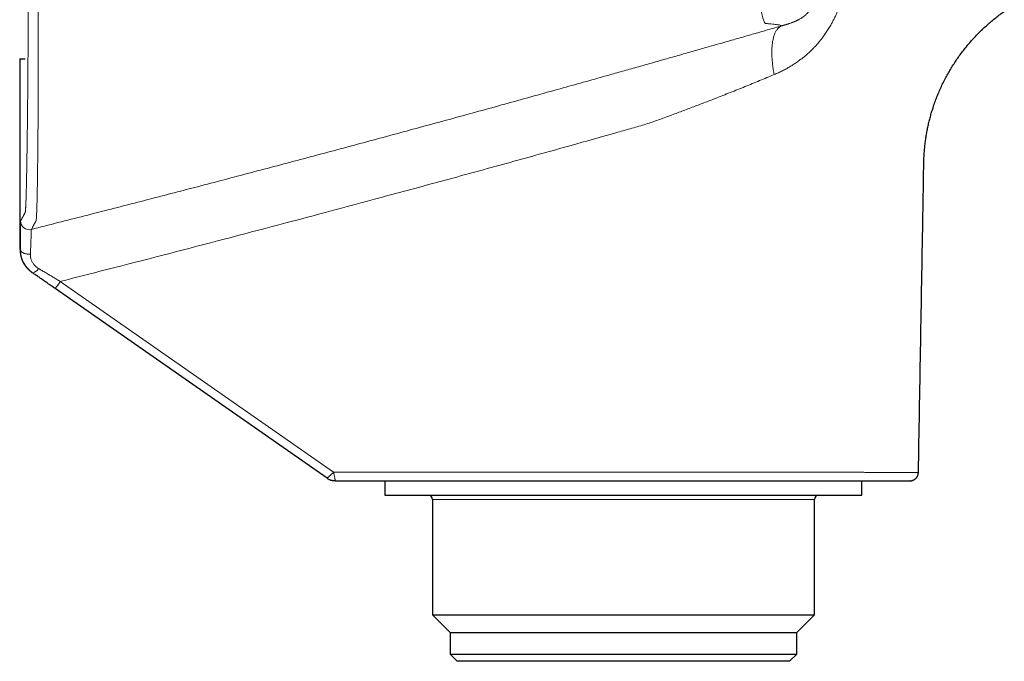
# Model space of a CAD drawing. Header units: millimetres. Extents: x 8 to 854, y 12 to 457.
# Tile 71 of 74: x 704 to 772, y 351 to 396. Entities that reach past the tile are written whole.
import ezdxf

# ---------------------------------------------------------------- set-up
doc = ezdxf.new("R2010")
doc.units = ezdxf.units.MM

msp = doc.modelspace()

# ---------------------------------------------------------------- linework, layer by layer
at = {"color": 7, "linetype": 'Continuous', "lineweight": 30}
for p, q in [((704.251, 392.925), (704.649, 392.925)), ((704.292, 392.925), (704.292, 379.783)), ((704.314, 379.753), (704.32, 379.749)), ((725.534, 363.905), (706.726, 377.027)), ((766.45, 364.315), (766.453, 364.315)), ((766.45, 364.315), (766.453, 364.315)), ((729.544, 363.725), (729.544, 362.746)), ((762.544, 362.746), (762.544, 363.725)), ((765.891, 363.727), (765.853, 363.725)), ((729.544, 362.746), (735.596, 362.746)), ((732.823, 362.446), (732.823, 354.467)), ((735.596, 362.746), (762.544, 362.746)), ((759.264, 354.467), (759.264, 362.446)), ((732.823, 354.467), (734.044, 353.246)), ((732.823, 354.467), (737.672, 354.467)), ((737.672, 354.467), (759.264, 354.467)), ((758.044, 353.246), (759.264, 354.467)), ((734.044, 353.246), (734.044, 351.746)), ((734.044, 353.246), (738.445, 353.246)), ((738.445, 353.246), (758.044, 353.246)), ((758.044, 351.746), (758.044, 353.246)), ((734.044, 351.746), (734.544, 351.246)), ((734.044, 351.746), (758.044, 351.746)), ((757.544, 351.246), (758.044, 351.746)), ((757.544, 351.246), (734.544, 351.246))]:
    msp.add_line(p, q, dxfattribs=at)
at = {"color": 252, "linetype": 'Continuous', "lineweight": 0}
msp.add_line((759.264, 362.446), (732.823, 362.446), dxfattribs=at)
at = {"color": 252, "linetype": 'Continuous', "lineweight": 0, "flags": 128}
for points in [[(705.014, 379.408), (704.969, 379.405), (704.924, 379.404), (704.879, 379.405), (704.835, 379.408), (704.79, 379.412), (704.747, 379.419), (704.704, 379.427), (704.663, 379.438), (704.623, 379.45), (704.584, 379.463), (704.548, 379.479), (704.514, 379.496), (704.482, 379.514), (704.452, 379.533), (704.425, 379.554), (704.401, 379.576), (704.38, 379.599), (704.362, 379.623), (704.347, 379.647), (704.335, 379.672), (704.326, 379.698), (704.321, 379.723), (704.32, 379.749)], [(707.08, 377.519), (716.536, 370.922), (725.991, 364.325)]]:
    msp.add_lwpolyline(points, dxfattribs=at)
at = {"color": 252, "linetype": 'Continuous', "lineweight": 0}
for centre, radius, start, end in [((704.93, 381.7), 0.6, 180.00153, 284.2067), ((705.045, 378.687), 0.591, 282.54753, 333.25906), ((698.235, 383.507), 10.682, 322.65042, 325.90085)]:
    msp.add_arc(centre, radius, start, end, dxfattribs=at)
at = {"color": 7, "linetype": 'Continuous', "lineweight": 30}
for centre, start, end in [((732.523, 362.446), 0, 90), ((759.564, 362.446), 90, 180)]:
    msp.add_arc(centre, 0.3, start, end, dxfattribs=at)
at = {"color": 252, "linetype": 'Continuous', "lineweight": 0}
for points, knots in [([(757.025, 395.209), (756.988, 395.222), (756.914, 395.249), (756.645, 395.289), (756.347, 395.328), (756.089, 395.346), (755.966, 395.371), (755.868, 395.36), (755.82, 395.395), (755.756, 395.546), (755.67, 395.824), (755.568, 396.205), (755.449, 396.693), (755.314, 397.27), (755.161, 397.943), (754.988, 398.709), (754.795, 399.566), (754.58, 400.51), (754.345, 401.527), (754.089, 402.615), (753.81, 403.772), (753.509, 404.993), (753.185, 406.266), (752.841, 407.579), (752.477, 408.928), (752.092, 410.31), (751.687, 411.717), (751.267, 413.138), (750.833, 414.56), (750.386, 415.978), (749.929, 417.391), (749.463, 418.792), (748.992, 420.172), (748.521, 421.518), (748.053, 422.823), (747.594, 424.079), (747.145, 425.283), (746.709, 426.431), (746.291, 427.519), (745.895, 428.539), (745.525, 429.485), (745.184, 430.351), (744.876, 431.138), (744.604, 431.841), (744.371, 432.454), (744.181, 432.972), (744.035, 433.395), (743.939, 433.705), (743.888, 433.917), (743.871, 434.046), (743.891, 434.099), (743.94, 434.122), (743.988, 434.145), (744.087, 434.199), (744.282, 434.307), (744.596, 434.48), (744.9, 434.658), (745.115, 434.799), (745.14, 434.839), (745.152, 434.859)], [0, 0, 0, 0, 0.079317, 0.158649, 0.237992, 0.262987, 0.28796, 0.295848, 0.304632, 0.313783, 0.322846, 0.331935, 0.340601, 0.349275, 0.357896, 0.366514, 0.37517, 0.383859, 0.392505, 0.401121, 0.409764, 0.41846, 0.427155, 0.435788, 0.44441, 0.453066, 0.461767, 0.470459, 0.479087, 0.487696, 0.496359, 0.505049, 0.513752, 0.52246, 0.531144, 0.539768, 0.548365, 0.557004, 0.565696, 0.574361, 0.582956, 0.591552, 0.600226, 0.608927, 0.617563, 0.626151, 0.634781, 0.643451, 0.650694, 0.657932, 0.664938, 0.671297, 0.677434, 0.683571, 0.712603, 0.76443, 0.842955, 0.92148, 1, 1, 1, 1]), ([(705.077, 381.118), (705.111, 381.18), (705.16, 381.269), (705.259, 381.45), (705.308, 381.54), (705.329, 381.578), (705.337, 381.593), (705.339, 381.598), (705.342, 381.602), (705.344, 381.607), (705.347, 381.611), (705.35, 381.616), (705.353, 381.623), (705.358, 381.631), (705.363, 381.642), (705.369, 381.653), (705.375, 381.665), (705.381, 381.675), (705.387, 381.685), (705.393, 381.696), (705.399, 381.705), (705.405, 381.727), (705.413, 381.767), (705.421, 381.836), (705.429, 381.944), (705.437, 382.081), (705.445, 382.236), (705.451, 382.401), (705.462, 382.692), (705.475, 383.174), (705.491, 383.929), (705.505, 384.826), (705.518, 385.863), (705.53, 387.03), (705.54, 388.317), (705.547, 389.713), (705.553, 391.213), (705.557, 392.807), (705.558, 394.48), (705.557, 396.216), (705.553, 397.912), (705.547, 399.551), (705.543, 400.678), (705.54, 401.328), (705.539, 401.517), (705.538, 401.701), (705.537, 401.943), (705.535, 402.245), (705.533, 402.604), (705.53, 403.253), (705.524, 404.186), (705.515, 405.336), (705.507, 406.437), (705.498, 407.461), (705.489, 408.44), (705.479, 409.372), (705.468, 410.463), (705.454, 411.68), (705.438, 412.985), (705.422, 414.154), (705.407, 415.225), (705.392, 416.192), (705.381, 416.849), (705.376, 417.197), (705.374, 417.29), (705.373, 417.364), (705.371, 417.445), (705.37, 417.535), (705.367, 417.728), (705.361, 418.049), (705.352, 418.521), (705.342, 419.068), (705.33, 419.682), (705.316, 420.35), (705.3, 421.056), (705.283, 421.786), (705.265, 422.466), (705.248, 423.086), (705.23, 423.641), (705.212, 424.161), (705.193, 424.628), (705.174, 425.016), (705.155, 425.32), (705.137, 425.531), (705.117, 425.622), (705.101, 425.634), (705.085, 425.659), (705.068, 425.679), (705.055, 425.697), (705.047, 425.708), (705.043, 425.712), (705.041, 425.716), (705.038, 425.719), (705.036, 425.723), (705.013, 425.753), (704.932, 425.861), (704.823, 426.007), (704.785, 426.058), (704.766, 426.084)], [0, 0, 0, 0, 0.140445, 0.202241, 0.229432, 0.241396, 0.242963, 0.24453, 0.246096, 0.247663, 0.249229, 0.250795, 0.253002, 0.255967, 0.259689, 0.264044, 0.267853, 0.271233, 0.274666, 0.277489, 0.280489, 0.283888, 0.287766, 0.292044, 0.296697, 0.30149, 0.305378, 0.309272, 0.313177, 0.323559, 0.333945, 0.344285, 0.354652, 0.365052, 0.375415, 0.385754, 0.396113, 0.406528, 0.416913, 0.427245, 0.437603, 0.446351, 0.455077, 0.456494, 0.457192, 0.458213, 0.459558, 0.461226, 0.463217, 0.465529, 0.471978, 0.478674, 0.484592, 0.490311, 0.495819, 0.501108, 0.506193, 0.514633, 0.522475, 0.529705, 0.536312, 0.542961, 0.548838, 0.549806, 0.550269, 0.55079, 0.551368, 0.552003, 0.552697, 0.555497, 0.558975, 0.563138, 0.567983, 0.573487, 0.579646, 0.586464, 0.593949, 0.600432, 0.607366, 0.614737, 0.622522, 0.630696, 0.638777, 0.647307, 0.656242, 0.665378, 0.674814, 0.685599, 0.696854, 0.699656, 0.701354, 0.703051, 0.704749, 0.706446, 0.708144, 0.74948, 0.87474, 1, 1, 1, 1]), ([(704.33, 381.7), (704.336, 381.71), (704.347, 381.731), (704.368, 381.768), (704.391, 381.812), (704.418, 381.861), (704.449, 381.918), (704.485, 381.983), (704.516, 382.039), (704.538, 382.079), (704.549, 382.1), (704.561, 382.122), (704.573, 382.144), (704.585, 382.167), (704.604, 382.201), (704.619, 382.229), (704.631, 382.249), (704.632, 382.251), (704.633, 382.253), (704.635, 382.255), (704.636, 382.257), (704.637, 382.26), (704.639, 382.264), (704.641, 382.268), (704.643, 382.271), (704.645, 382.274), (704.646, 382.277), (704.647, 382.279), (704.648, 382.281), (704.65, 382.284), (704.651, 382.288), (704.653, 382.294), (704.657, 382.308), (704.661, 382.33), (704.665, 382.365), (704.67, 382.408), (704.674, 382.46), (704.679, 382.521), (704.682, 382.581), (704.686, 382.637), (704.688, 382.685), (704.691, 382.736), (704.693, 382.79), (704.696, 382.847), (704.699, 382.907), (704.701, 382.97), (704.704, 383.052), (704.708, 383.156), (704.712, 383.286), (704.717, 383.425), (704.721, 383.574), (704.726, 383.732), (704.73, 383.899), (704.734, 384.08), (704.739, 384.276), (704.744, 384.489), (704.749, 384.711), (704.753, 384.944), (704.758, 385.18), (704.762, 385.417), (704.766, 385.653), (704.77, 385.897), (704.774, 386.149), (704.778, 386.408), (704.782, 386.675), (704.787, 386.959), (704.791, 387.26), (704.795, 387.578), (704.799, 387.904), (704.803, 388.238), (704.807, 388.57), (704.811, 388.898), (704.814, 389.222), (704.818, 389.553), (704.821, 389.89), (704.824, 390.234), (704.827, 390.584), (704.831, 390.951), (704.834, 391.335), (704.837, 391.738), (704.84, 392.147), (704.843, 392.563), (704.846, 392.972), (704.849, 393.373), (704.852, 393.766), (704.854, 394.163), (704.856, 394.563), (704.859, 394.968), (704.861, 395.377), (704.863, 395.804), (704.865, 396.249), (704.867, 396.711), (704.869, 397.177), (704.871, 397.646), (704.872, 398.103), (704.873, 398.549), (704.875, 398.983), (704.876, 399.42), (704.877, 399.859), (704.878, 400.301), (704.879, 400.745), (704.879, 401.204), (704.88, 401.678), (704.88, 402.168), (704.881, 402.659), (704.881, 403.151), (704.881, 403.629), (704.881, 404.092), (704.881, 404.539), (704.881, 404.985), (704.88, 405.43), (704.88, 405.875), (704.879, 406.319), (704.878, 406.777), (704.878, 407.247), (704.877, 407.73), (704.875, 408.21), (704.874, 408.686), (704.873, 409.146), (704.871, 409.588), (704.87, 410.013), (704.868, 410.436), (704.866, 410.857), (704.864, 411.274), (704.862, 411.689), (704.86, 412.114), (704.858, 412.548), (704.856, 412.991), (704.853, 413.43), (704.85, 413.863), (704.847, 414.279), (704.845, 414.677), (704.842, 415.058), (704.839, 415.433), (704.836, 415.804), (704.833, 416.169), (704.83, 416.529), (704.827, 416.896), (704.823, 417.269), (704.82, 417.646), (704.816, 418.016), (704.812, 418.377), (704.808, 418.72), (704.804, 419.045), (704.801, 419.353), (704.797, 419.654), (704.793, 419.948), (704.789, 420.235), (704.785, 420.515), (704.781, 420.796), (704.777, 421.077), (704.772, 421.357), (704.768, 421.628), (704.763, 421.89), (704.759, 422.135), (704.755, 422.363), (704.75, 422.575), (704.746, 422.779), (704.742, 422.974), (704.737, 423.161), (704.733, 423.34), (704.729, 423.498), (704.725, 423.637), (704.722, 423.759), (704.718, 423.876), (704.715, 423.987), (704.712, 424.092), (704.708, 424.191), (704.704, 424.293), (704.7, 424.394), (704.696, 424.494), (704.692, 424.586), (704.688, 424.669), (704.683, 424.739), (704.68, 424.797), (704.676, 424.844), (704.673, 424.886), (704.67, 424.922), (704.666, 424.958), (704.662, 424.991), (704.657, 425.016), (704.654, 425.027), (704.652, 425.032), (704.651, 425.033), (704.651, 425.035), (704.65, 425.036), (704.649, 425.038), (704.647, 425.04), (704.645, 425.043), (704.643, 425.047), (704.641, 425.05), (704.638, 425.054), (704.636, 425.057), (704.633, 425.06), (704.631, 425.063), (704.629, 425.066), (704.628, 425.067), (704.627, 425.068), (704.627, 425.069), (704.626, 425.07), (704.625, 425.07), (704.625, 425.071), (704.624, 425.072), (704.623, 425.074), (704.617, 425.08), (704.605, 425.096), (704.588, 425.118), (704.567, 425.148), (704.546, 425.174), (704.526, 425.202), (704.495, 425.244), (704.455, 425.297), (704.41, 425.357), (704.372, 425.408), (704.342, 425.448), (704.318, 425.48), (704.308, 425.493), (704.303, 425.5)], [0, 0, 0, 0, 0.028232, 0.056428, 0.084586, 0.112708, 0.140793, 0.171643, 0.202449, 0.21051, 0.218568, 0.226622, 0.234674, 0.242723, 0.250768, 0.270429, 0.271236, 0.271969, 0.272636, 0.273329, 0.274047, 0.27479, 0.27601, 0.277293, 0.278639, 0.279336, 0.280048, 0.280776, 0.28152, 0.282257, 0.282916, 0.284463, 0.286002, 0.288634, 0.291243, 0.293831, 0.296398, 0.298945, 0.301473, 0.302955, 0.304431, 0.305901, 0.307366, 0.308826, 0.31028, 0.31173, 0.313176, 0.31565, 0.318129, 0.320613, 0.323102, 0.325599, 0.328104, 0.330598, 0.333335, 0.336073, 0.338816, 0.341563, 0.344316, 0.346812, 0.349306, 0.351798, 0.354289, 0.35678, 0.359273, 0.361771, 0.364515, 0.367252, 0.369984, 0.372713, 0.37544, 0.377917, 0.380394, 0.382873, 0.385356, 0.387842, 0.390333, 0.39282, 0.39555, 0.398281, 0.401012, 0.403746, 0.406484, 0.408976, 0.411464, 0.413951, 0.416436, 0.418921, 0.421408, 0.423906, 0.426652, 0.429393, 0.432131, 0.434867, 0.437603, 0.440089, 0.442577, 0.445068, 0.447564, 0.450065, 0.452573, 0.45507, 0.457812, 0.460554, 0.463298, 0.466045, 0.468797, 0.471295, 0.473789, 0.47628, 0.47877, 0.481259, 0.483749, 0.486246, 0.488987, 0.491722, 0.494452, 0.497177, 0.4999, 0.502376, 0.504852, 0.507329, 0.509809, 0.512292, 0.51478, 0.517265, 0.519995, 0.522725, 0.525455, 0.528189, 0.530926, 0.533419, 0.535909, 0.538398, 0.540886, 0.543375, 0.545865, 0.548368, 0.551121, 0.553871, 0.556618, 0.559365, 0.562112, 0.564608, 0.567105, 0.569603, 0.572104, 0.574609, 0.577118, 0.579615, 0.582356, 0.585095, 0.587836, 0.59058, 0.593327, 0.595817, 0.598304, 0.600789, 0.603273, 0.605757, 0.608243, 0.610731, 0.612684, 0.614634, 0.616582, 0.618529, 0.620474, 0.62242, 0.624365, 0.626768, 0.629186, 0.631619, 0.63407, 0.636539, 0.638491, 0.640437, 0.642343, 0.644256, 0.646178, 0.648882, 0.651605, 0.654017, 0.654398, 0.654779, 0.65516, 0.655541, 0.655839, 0.657074, 0.658374, 0.659739, 0.661169, 0.662663, 0.664049, 0.665486, 0.666975, 0.668515, 0.668861, 0.669209, 0.66956, 0.669913, 0.670269, 0.670627, 0.670988, 0.671325, 0.673199, 0.680803, 0.694384, 0.70618, 0.721929, 0.735694, 0.749494, 0.791294, 0.833074, 0.874834, 0.916575, 0.958297, 1, 1, 1, 1]), ([(761.538, 398.521), (761.525, 398.44), (761.499, 398.279), (761.452, 398.036), (761.397, 397.795), (761.336, 397.554), (761.268, 397.315), (761.195, 397.078), (761.116, 396.845), (761.03, 396.614), (760.938, 396.382), (760.84, 396.151), (760.734, 395.922), (760.624, 395.695), (760.507, 395.472), (760.398, 395.277), (760.3, 395.109), (760.214, 394.968), (760.125, 394.829), (760.035, 394.693), (759.942, 394.559), (759.831, 394.405), (759.701, 394.234), (759.549, 394.048), (759.391, 393.866), (759.227, 393.689), (759.051, 393.511), (758.861, 393.332), (758.707, 393.197), (758.602, 393.109), (758.546, 393.063), (758.49, 393.018), (758.433, 392.973), (758.376, 392.928), (758.259, 392.839), (758.08, 392.709), (757.834, 392.544), (757.58, 392.386), (757.317, 392.235), (757.044, 392.092), (756.763, 391.955), (756.57, 391.872), (756.473, 391.83)], [0, 0, 0, 0, 0.028237, 0.056375, 0.084468, 0.112568, 0.14077, 0.1684, 0.195923, 0.223399, 0.25089, 0.279072, 0.307062, 0.33493, 0.362749, 0.390788, 0.409178, 0.427488, 0.445739, 0.463954, 0.482152, 0.500356, 0.527295, 0.55432, 0.581499, 0.608894, 0.63657, 0.667407, 0.698732, 0.707026, 0.715359, 0.723733, 0.732149, 0.740608, 0.749112, 0.783391, 0.818098, 0.853293, 0.889031, 0.925364, 0.96234, 1, 1, 1, 1]), ([(759.241, 397.429), (759.241, 397.419), (759.24, 397.398), (759.239, 397.364), (759.237, 397.325), (759.235, 397.282), (759.231, 397.234), (759.227, 397.191), (759.223, 397.153), (759.22, 397.123), (759.216, 397.096), (759.213, 397.07), (759.209, 397.047), (759.206, 397.025), (759.2, 396.992), (759.192, 396.946), (759.18, 396.888), (759.17, 396.846), (759.164, 396.823), (759.162, 396.816), (759.161, 396.809), (759.159, 396.801), (759.157, 396.794), (759.151, 396.774), (759.142, 396.742), (759.129, 396.701), (759.117, 396.665), (759.107, 396.635), (759.097, 396.609), (759.089, 396.588), (759.082, 396.571), (759.076, 396.555), (759.067, 396.535), (759.056, 396.508), (759.043, 396.482), (759.032, 396.459), (759.024, 396.441), (759.014, 396.422), (759.003, 396.402), (758.992, 396.381), (758.979, 396.359), (758.96, 396.326), (758.933, 396.283), (758.899, 396.233), (758.864, 396.187), (758.828, 396.142), (758.79, 396.097), (758.76, 396.065), (758.74, 396.043), (758.73, 396.033), (758.72, 396.023), (758.71, 396.013), (758.7, 396.004), (758.69, 395.994), (758.677, 395.982), (758.661, 395.966), (758.639, 395.946), (758.619, 395.929), (758.604, 395.916), (758.594, 395.908), (758.584, 395.9), (758.574, 395.891), (758.563, 395.882), (758.551, 395.873), (758.539, 395.863), (758.504, 395.836), (758.444, 395.793), (758.361, 395.738), (758.292, 395.696), (758.249, 395.671), (758.233, 395.662), (758.228, 395.66), (758.223, 395.657), (758.218, 395.654), (758.213, 395.651), (758.208, 395.649), (758.203, 395.646), (758.196, 395.642), (758.183, 395.635), (758.165, 395.625), (758.142, 395.613), (758.114, 395.599), (758.08, 395.582), (758.04, 395.563), (758.005, 395.547), (757.977, 395.534), (757.959, 395.526), (757.94, 395.518), (757.92, 395.509), (757.9, 395.5), (757.878, 395.491), (757.851, 395.48), (757.82, 395.468), (757.787, 395.454), (757.756, 395.443), (757.729, 395.432), (757.705, 395.423), (757.685, 395.416), (757.664, 395.408), (757.619, 395.392), (757.574, 395.377), (757.532, 395.363), (757.518, 395.358), (757.505, 395.354), (757.491, 395.349), (757.477, 395.345), (757.459, 395.339), (757.434, 395.331), (757.402, 395.321), (757.373, 395.312), (757.349, 395.304), (757.331, 395.299), (757.312, 395.293), (757.293, 395.287), (757.272, 395.281), (757.242, 395.272), (757.205, 395.261), (757.162, 395.249), (757.125, 395.238), (757.092, 395.228), (757.066, 395.221), (757.047, 395.215), (757.034, 395.211), (757.028, 395.21), (757.026, 395.209), (757.025, 395.209)], [0, 0, 0, 0, 0.008503, 0.018603, 0.030227, 0.043294, 0.057705, 0.07302, 0.082637, 0.091547, 0.099777, 0.10735, 0.114289, 0.120616, 0.126351, 0.143535, 0.160972, 0.176428, 0.178455, 0.180483, 0.18251, 0.184537, 0.186563, 0.18859, 0.201558, 0.212792, 0.222441, 0.230632, 0.237473, 0.243051, 0.247431, 0.25066, 0.256047, 0.263341, 0.272466, 0.276923, 0.281706, 0.286814, 0.292253, 0.29803, 0.304159, 0.310655, 0.326302, 0.341606, 0.356665, 0.371518, 0.388443, 0.406225, 0.410335, 0.414488, 0.418684, 0.422923, 0.427205, 0.431531, 0.4359, 0.443132, 0.452424, 0.463893, 0.467707, 0.471725, 0.475953, 0.480394, 0.485052, 0.489932, 0.495038, 0.500376, 0.533366, 0.56806, 0.599952, 0.614376, 0.616283, 0.618193, 0.620107, 0.622026, 0.623948, 0.625874, 0.627329, 0.629573, 0.634433, 0.641109, 0.649644, 0.66009, 0.672451, 0.686846, 0.703365, 0.709423, 0.715739, 0.722316, 0.72916, 0.736276, 0.743669, 0.751345, 0.763508, 0.774616, 0.784632, 0.793521, 0.80125, 0.807785, 0.813109, 0.820952, 0.851144, 0.8552, 0.859284, 0.863397, 0.867541, 0.871716, 0.875926, 0.884037, 0.893613, 0.904746, 0.909571, 0.914663, 0.920033, 0.925689, 0.931643, 0.937908, 0.951137, 0.963032, 0.973467, 0.98232, 0.989482, 0.994859, 0.998382, 0.999431, 1, 1, 1, 1]), ([(705.077, 381.118), (706.304, 381.43), (708.759, 382.053), (712.437, 382.999), (716.113, 383.953), (719.787, 384.916), (723.459, 385.888), (727.128, 386.869), (730.794, 387.858), (734.441, 388.852), (738.068, 389.85), (741.002, 390.664), (743.261, 391.296), (744.484, 391.639), (745.345, 391.881), (745.843, 392.022), (746.342, 392.162), (746.84, 392.303), (747.347, 392.446), (747.863, 392.592), (748.387, 392.741), (748.909, 392.889), (749.428, 393.036), (749.944, 393.183), (750.449, 393.326), (750.942, 393.467), (751.424, 393.604), (751.903, 393.74), (752.381, 393.877), (752.875, 394.018), (753.386, 394.164), (753.912, 394.315), (754.437, 394.465), (754.959, 394.615), (755.479, 394.764), (755.997, 394.913), (756.513, 395.061), (756.854, 395.16), (757.025, 395.209)], [0, 0, 0, 0, 0.070156, 0.140312, 0.210469, 0.280626, 0.350783, 0.42094, 0.491097, 0.561254, 0.630402, 0.699549, 0.729974, 0.760399, 0.769961, 0.779524, 0.789087, 0.798654, 0.808212, 0.818326, 0.828408, 0.838462, 0.848492, 0.858504, 0.868501, 0.877917, 0.887327, 0.896734, 0.906139, 0.915546, 0.926051, 0.936564, 0.947089, 0.957629, 0.968188, 0.978767, 0.98937, 1, 1, 1, 1]), ([(756.473, 391.83), (756.462, 391.887), (756.44, 392.001), (756.411, 392.173), (756.386, 392.346), (756.364, 392.519), (756.345, 392.691), (756.33, 392.862), (756.32, 393.032), (756.313, 393.198), (756.311, 393.362), (756.313, 393.522), (756.32, 393.678), (756.331, 393.828), (756.346, 393.973), (756.366, 394.111), (756.391, 394.243), (756.419, 394.368), (756.452, 394.485), (756.488, 394.594), (756.529, 394.694), (756.573, 394.786), (756.62, 394.87), (756.671, 394.944), (756.724, 395.01), (756.78, 395.067), (756.839, 395.116), (756.899, 395.155), (756.961, 395.187), (757.004, 395.202), (757.025, 395.209)], [0, 0, 0, 0, 0.033363, 0.067212, 0.101525, 0.136272, 0.171424, 0.20695, 0.242814, 0.278978, 0.315406, 0.352054, 0.388882, 0.425845, 0.462899, 0.499999, 0.537099, 0.574153, 0.611116, 0.647944, 0.684592, 0.72102, 0.757185, 0.793049, 0.828574, 0.863727, 0.898475, 0.932787, 0.966637, 1, 1, 1, 1]), ([(756.473, 391.83), (756.138, 391.689), (755.472, 391.41), (754.459, 390.995), (753.444, 390.588), (752.495, 390.214), (751.615, 389.874), (750.804, 389.565), (749.99, 389.261), (749.31, 389.008), (748.768, 388.806), (748.356, 388.652), (747.926, 388.504), (747.472, 388.359), (746.995, 388.221), (746.507, 388.082), (746.016, 387.942), (744.654, 387.555), (742.051, 386.822), (738.202, 385.755), (733.979, 384.599), (728.648, 383.153), (722.207, 381.433), (714.65, 379.452), (709.604, 378.163), (707.08, 377.519)], [0, 0, 0, 0, 0.022438, 0.044611, 0.066567, 0.08836, 0.105406, 0.122426, 0.139427, 0.156322, 0.164701, 0.173098, 0.181861, 0.191076, 0.200775, 0.210644, 0.220525, 0.230416, 0.292758, 0.377397, 0.462143, 0.54678, 0.697847, 0.848908, 1, 1, 1, 1]), ([(704.32, 379.749), (704.32, 379.808), (704.32, 379.925), (704.32, 380.092), (704.321, 380.254), (704.321, 380.409), (704.321, 380.556), (704.322, 380.696), (704.322, 380.826), (704.323, 380.949), (704.323, 381.064), (704.324, 381.17), (704.325, 381.267), (704.325, 381.355), (704.326, 381.433), (704.326, 381.502), (704.327, 381.561), (704.327, 381.611), (704.328, 381.65), (704.329, 381.678), (704.329, 381.696), (704.33, 381.699), (704.33, 381.7)], [0, 0, 0, 0, 0.050061, 0.10007, 0.150141, 0.200388, 0.250924, 0.30083, 0.350618, 0.400395, 0.450271, 0.500351, 0.550389, 0.600206, 0.649914, 0.699624, 0.749448, 0.799926, 0.850097, 0.900083, 0.950009, 1, 1, 1, 1]), ([(705.014, 379.408), (705.017, 379.494), (705.023, 379.665), (705.032, 379.901), (705.04, 380.119), (705.047, 380.319), (705.054, 380.498), (705.06, 380.657), (705.065, 380.794), (705.07, 380.909), (705.073, 381), (705.076, 381.066), (705.077, 381.109), (705.077, 381.115), (705.077, 381.118)], [0, 0, 0, 0, 0.084331, 0.168175, 0.251633, 0.33479, 0.417716, 0.500478, 0.583416, 0.666332, 0.74932, 0.832494, 0.915995, 1, 1, 1, 1]), ([(705.168, 378.114), (705.105, 378.165), (704.98, 378.266), (704.803, 378.431), (704.651, 378.62), (704.528, 378.827), (704.432, 379.049), (704.365, 379.28), (704.328, 379.516), (704.318, 379.674), (704.314, 379.753)], [0, 0, 0, 0, 0.125191, 0.24971, 0.374283, 0.499339, 0.624666, 0.749858, 0.874863, 1, 1, 1, 1]), ([(705.173, 378.11), (705.141, 378.134), (705.074, 378.182), (704.981, 378.262), (704.892, 378.347), (704.804, 378.441), (704.72, 378.545), (704.661, 378.63), (704.623, 378.689), (704.604, 378.72), (704.586, 378.751), (704.568, 378.782), (704.551, 378.814), (704.524, 378.865), (704.489, 378.94), (704.448, 379.039), (704.411, 379.144), (704.38, 379.256), (704.354, 379.373), (704.334, 379.495), (704.322, 379.621), (704.32, 379.706), (704.32, 379.749)], [0, 0, 0, 0, 0.060998, 0.122605, 0.184728, 0.247274, 0.317707, 0.388417, 0.40697, 0.425531, 0.444098, 0.462668, 0.48124, 0.499812, 0.553388, 0.60971, 0.668708, 0.73029, 0.794348, 0.860751, 0.929356, 1, 1, 1, 1]), ([(705.014, 379.408), (705.014, 379.361), (705.014, 379.267), (705.036, 379.142), (705.065, 379.036), (705.099, 378.947), (705.142, 378.86), (705.194, 378.774), (705.254, 378.692), (705.334, 378.602), (705.437, 378.508), (705.527, 378.45), (705.573, 378.421)], [0, 0, 0, 0, 0.130133, 0.2558431, 0.3379575, 0.4192504, 0.5002184, 0.5849302, 0.6681739, 0.7506217, 0.8742624, 1, 1, 1, 1]), ([(705.573, 378.421), (705.655, 378.372), (705.82, 378.273), (706.069, 378.124), (706.32, 377.974), (706.572, 377.823), (706.826, 377.671), (706.995, 377.569), (707.08, 377.519)], [0, 0, 0, 0, 0.166825, 0.333294, 0.499633, 0.666057, 0.832779, 1, 1, 1, 1]), ([(725.534, 363.905), (725.535, 363.905), (725.536, 363.906), (725.544, 363.912), (725.556, 363.922), (725.573, 363.937), (725.598, 363.96), (725.632, 363.991), (725.672, 364.027), (725.717, 364.069), (725.767, 364.115), (725.82, 364.164), (725.876, 364.216), (725.933, 364.27), (725.972, 364.307), (725.991, 364.325)], [0, 0, 0, 0, 0.062916, 0.125697, 0.188287, 0.250616, 0.333979, 0.417355, 0.500259, 0.58381, 0.666973, 0.750024, 0.833413, 0.916706, 1, 1, 1, 1]), ([(725.991, 364.325), (727.558, 364.325), (730.691, 364.325), (735.39, 364.325), (739.039, 364.325), (741.639, 364.325), (743.19, 364.325), (744.741, 364.325), (745.906, 364.325), (746.684, 364.325), (747.077, 364.325), (747.474, 364.325), (747.873, 364.324), (748.274, 364.324), (748.675, 364.324), (749.088, 364.324), (749.513, 364.324), (749.951, 364.323), (750.388, 364.323), (750.823, 364.323), (751.247, 364.323), (751.659, 364.322), (752.058, 364.322), (752.456, 364.322), (752.852, 364.322), (753.244, 364.322), (753.63, 364.321), (754.01, 364.321), (754.386, 364.321), (754.782, 364.321), (755.197, 364.321), (755.629, 364.32), (756.056, 364.32), (756.478, 364.32), (756.894, 364.32), (757.299, 364.319), (757.691, 364.319), (758.072, 364.319), (758.447, 364.319), (758.815, 364.319), (759.176, 364.318), (759.531, 364.318), (759.879, 364.318), (760.225, 364.318), (760.569, 364.318), (760.91, 364.317), (761.242, 364.317), (761.565, 364.317), (761.879, 364.317), (762.18, 364.317), (762.467, 364.317), (762.74, 364.317), (763.006, 364.316), (763.262, 364.316), (763.509, 364.316), (763.747, 364.316), (763.976, 364.316), (764.199, 364.316), (764.415, 364.316), (764.624, 364.316), (764.823, 364.315), (765.01, 364.315), (765.187, 364.315), (765.349, 364.315), (765.498, 364.315), (765.635, 364.315), (765.761, 364.315), (765.877, 364.315), (765.983, 364.315), (766.078, 364.315), (766.163, 364.315), (766.238, 364.315), (766.303, 364.315), (766.357, 364.315), (766.4, 364.315), (766.43, 364.315), (766.447, 364.315), (766.449, 364.315), (766.45, 364.315)], [0, 0, 0, 0, 0.0912651, 0.1825233, 0.2737723, 0.3038865, 0.3340078, 0.3641403, 0.3942393, 0.4018422, 0.4094848, 0.4171803, 0.4249429, 0.4327638, 0.4405787, 0.4483878, 0.4569776, 0.4655744, 0.4741851, 0.4828166, 0.4914754, 0.4994785, 0.5075144, 0.5155737, 0.5236475, 0.5317264, 0.5396571, 0.547575, 0.5554714, 0.563346, 0.5727078, 0.5820613, 0.5914124, 0.6007671, 0.6101312, 0.6195109, 0.6284774, 0.637446, 0.6464161, 0.6553874, 0.6643597, 0.6733326, 0.6823058, 0.691279, 0.7006792, 0.7100787, 0.7194772, 0.7288746, 0.7382705, 0.7476649, 0.7566317, 0.7656006, 0.7745715, 0.7835441, 0.792518, 0.8014927, 0.8104679, 0.8194432, 0.8288455, 0.838247, 0.8476473, 0.857046, 0.866443, 0.8758379, 0.8848058, 0.8937855, 0.9027779, 0.911781, 0.9207933, 0.9298128, 0.9388378, 0.9478664, 0.9573269, 0.9667873, 0.9762456, 0.9856999, 0.9951483, 1, 1, 1, 1]), ([(725.991, 364.325), (725.997, 364.299), (726.008, 364.247), (726.023, 364.171), (726.038, 364.097), (726.053, 364.027), (726.065, 363.961), (726.077, 363.902), (726.087, 363.85), (726.095, 363.806), (726.101, 363.773), (726.104, 363.751), (726.106, 363.736), (726.107, 363.727), (726.107, 363.726), (726.107, 363.725)], [0, 0, 0, 0, 0.0832976, 0.1665773, 0.2499709, 0.3330342, 0.4161824, 0.4997433, 0.5826507, 0.6659963, 0.7493971, 0.8117167, 0.8742778, 0.9370447, 1, 1, 1, 1])]:
    msp.add_open_spline(points, degree=3, knots=knots, dxfattribs=at)
at = {"color": 7, "linetype": 'Continuous', "lineweight": 30}
for points, knots in [([(770.745, 394.822), (770.762, 394.839), (770.873, 394.951), (771.08, 395.143), (771.367, 395.399), (771.656, 395.642), (771.952, 395.875), (772.198, 396.061), (772.348, 396.165), (772.395, 396.198)], [0, 0, 0, 0, 0.033774, 0.219565, 0.39475, 0.569949, 0.745164, 0.920402, 1, 1, 1, 1]), ([(766.453, 364.315), (766.501, 367.125), (766.599, 372.745), (766.715, 379.246), (766.781, 383.076), (766.8, 384.234), (766.807, 384.649), (766.813, 385.065), (766.819, 385.48), (766.829, 385.873), (766.846, 386.242), (766.869, 386.587), (766.902, 386.932), (766.944, 387.275), (766.996, 387.618), (767.056, 387.952), (767.123, 388.279), (767.196, 388.597), (767.277, 388.913), (767.367, 389.227), (767.47, 389.56), (767.59, 389.911), (767.729, 390.28), (767.879, 390.643), (768.039, 391.002), (768.211, 391.356), (768.39, 391.698), (768.575, 392.028), (768.765, 392.346), (768.965, 392.659), (769.173, 392.966), (769.394, 393.273), (769.628, 393.58), (769.876, 393.885), (770.133, 394.183), (770.399, 394.473), (770.647, 394.729), (770.809, 394.884), (770.876, 394.948)], [0, 0, 0, 0, 0.265515, 0.531031, 0.614296, 0.627381, 0.640466, 0.65355, 0.666635, 0.67972, 0.690624, 0.701526, 0.712428, 0.723331, 0.734235, 0.74514, 0.755422, 0.765704, 0.775985, 0.786267, 0.796547, 0.808936, 0.821324, 0.83371, 0.846095, 0.858479, 0.870862, 0.882539, 0.894216, 0.905893, 0.917571, 0.92925, 0.941638, 0.954026, 0.966414, 0.978804, 0.991193, 1, 1, 1, 1]), ([(704.292, 379.783), (704.293, 379.775), (704.293, 379.762), (704.294, 379.739), (704.296, 379.718), (704.297, 379.698), (704.298, 379.68), (704.299, 379.662), (704.301, 379.643), (704.302, 379.624), (704.304, 379.604), (704.305, 379.586), (704.307, 379.562), (704.31, 379.534), (704.314, 379.501), (704.317, 379.472), (704.321, 379.445), (704.324, 379.425), (704.327, 379.401), (704.331, 379.376), (704.336, 379.348), (704.342, 379.319), (704.347, 379.291), (704.354, 379.262), (704.361, 379.232), (704.369, 379.201), (704.378, 379.169), (704.388, 379.136), (704.399, 379.102), (704.412, 379.064), (704.427, 379.025), (704.442, 378.987), (704.455, 378.956), (704.466, 378.933), (704.473, 378.917), (704.479, 378.904), (704.49, 378.881), (704.505, 378.851), (704.525, 378.813), (704.55, 378.768), (704.575, 378.726), (704.599, 378.69), (704.618, 378.66), (704.639, 378.63), (704.66, 378.601), (704.679, 378.576), (704.695, 378.555), (704.707, 378.54), (704.72, 378.524), (704.732, 378.51), (704.744, 378.496), (704.755, 378.483), (704.766, 378.47), (704.778, 378.457), (704.791, 378.444), (704.803, 378.43), (704.816, 378.417), (704.829, 378.404), (704.841, 378.391), (704.852, 378.381), (704.861, 378.373), (704.867, 378.367), (704.872, 378.362), (704.878, 378.356), (704.884, 378.35), (704.891, 378.343), (704.899, 378.336), (704.907, 378.329), (704.916, 378.321), (704.924, 378.314), (704.93, 378.308), (704.935, 378.304), (704.94, 378.299), (704.946, 378.294), (704.952, 378.289), (704.957, 378.284), (704.962, 378.28), (704.965, 378.277), (704.968, 378.274), (704.971, 378.272), (704.973, 378.27), (704.974, 378.269), (704.977, 378.266), (704.982, 378.262), (704.989, 378.256), (704.997, 378.25), (705.005, 378.243), (705.013, 378.236), (705.022, 378.228), (705.031, 378.221), (705.041, 378.212), (705.052, 378.203), (705.064, 378.194), (705.076, 378.184), (705.088, 378.174), (705.101, 378.163), (705.115, 378.152), (705.124, 378.145), (705.128, 378.142)], [0, 0, 0, 0, 0.0150752, 0.0280176, 0.0388933, 0.0457598, 0.0516015, 0.0565426, 0.0607859, 0.0646452, 0.068528, 0.0728073, 0.0772107, 0.0859316, 0.0946544, 0.1047932, 0.1152949, 0.1262739, 0.1372805, 0.1482101, 0.1590923, 0.1699576, 0.1792665, 0.1877751, 0.1955774, 0.2028607, 0.2098533, 0.2168115, 0.2239943, 0.2316373, 0.2424948, 0.2522387, 0.2606224, 0.2677851, 0.2739521, 0.2801777, 0.2894418, 0.3007602, 0.3141774, 0.329719, 0.3474003, 0.3570468, 0.3672311, 0.3778421, 0.3874302, 0.3956798, 0.4002615, 0.4044922, 0.408474, 0.4123288, 0.4161902, 0.4201913, 0.4244518, 0.4290714, 0.4359197, 0.4436809, 0.4524486, 0.465026, 0.479392, 0.4956055, 0.5137078, 0.5260671, 0.5395631, 0.5549151, 0.5721408, 0.5912396, 0.6110519, 0.6325429, 0.6557121, 0.6805589, 0.6936112, 0.7063962, 0.7173096, 0.7262966, 0.7333784, 0.7385991, 0.7405451, 0.7420853, 0.7432848, 0.7437985, 0.7442859, 0.7447773, 0.745302, 0.7465393, 0.7501183, 0.7554533, 0.7626513, 0.7717536, 0.7827799, 0.7957408, 0.8106426, 0.8300548, 0.8520109, 0.876513, 0.9035624, 0.93316, 0.9653058, 1, 1, 1, 1]), ([(704.314, 379.753), (704.311, 379.755), (704.303, 379.762), (704.296, 379.77), (704.293, 379.779), (704.292, 379.781), (704.292, 379.783)], [0, 0, 0, 0, 0.190642, 0.595321, 0.79766, 1, 1, 1, 1]), ([(705.128, 378.142), (705.129, 378.141), (705.129, 378.141), (705.141, 378.133), (705.153, 378.125), (705.163, 378.117)], [0, 0, 0, 0, 0.110883, 0.221767, 1, 1, 1, 1]), ([(706.726, 377.027), (706.651, 377.079), (706.5, 377.185), (706.275, 377.342), (706.051, 377.498), (705.829, 377.653), (705.609, 377.806), (705.39, 377.959), (705.246, 378.06), (705.173, 378.11)], [0, 0, 0, 0, 0.144433, 0.288056, 0.431039, 0.573552, 0.715767, 0.857858, 1, 1, 1, 1]), ([(726.107, 363.725), (726.083, 363.725), (726.033, 363.725), (725.958, 363.729), (725.88, 363.74), (725.803, 363.759), (725.728, 363.788), (725.659, 363.823), (725.594, 363.863), (725.554, 363.891), (725.534, 363.905)], [0, 0, 0, 0, 0.117118, 0.240664, 0.369558, 0.5, 0.630442, 0.759336, 0.882882, 1, 1, 1, 1]), ([(765.891, 363.726), (765.893, 363.726), (765.898, 363.727), (765.907, 363.727), (765.917, 363.728), (765.926, 363.73), (765.934, 363.731), (765.942, 363.732), (765.949, 363.733), (765.955, 363.734), (765.962, 363.735), (765.973, 363.737), (765.99, 363.741), (766.017, 363.748), (766.052, 363.759), (766.092, 363.775), (766.128, 363.792), (766.159, 363.81), (766.186, 363.827), (766.215, 363.847), (766.245, 363.872), (766.278, 363.902), (766.313, 363.94), (766.347, 363.985), (766.38, 364.038), (766.408, 364.099), (766.431, 364.166), (766.447, 364.239), (766.45, 364.289), (766.451, 364.315)], [0, 0, 0, 0, 0.039299, 0.096115, 0.142862, 0.171379, 0.194384, 0.212062, 0.224837, 0.229726, 0.23396, 0.2439, 0.26026, 0.283382, 0.322604, 0.362763, 0.40289, 0.432897, 0.462774, 0.493746, 0.530078, 0.572093, 0.619685, 0.67264, 0.730608, 0.793079, 0.859377, 0.92867, 1, 1, 1, 1]), ([(726.107, 363.725), (726.116, 363.725), (726.138, 363.725), (726.176, 363.725), (726.226, 363.725), (726.286, 363.725), (726.357, 363.725), (726.439, 363.725), (726.532, 363.725), (726.636, 363.725), (726.75, 363.725), (726.876, 363.725), (727.012, 363.725), (727.159, 363.725), (727.318, 363.725), (727.487, 363.725), (727.666, 363.725), (727.857, 363.725), (728.06, 363.725), (728.273, 363.725), (728.497, 363.725), (728.732, 363.725), (728.977, 363.725), (729.231, 363.725), (729.494, 363.725), (729.767, 363.725), (730.053, 363.725), (730.352, 363.725), (730.664, 363.725), (730.987, 363.725), (731.321, 363.725), (731.666, 363.725), (732.021, 363.725), (732.269, 363.725), (732.403, 363.725), (732.422, 363.725), (732.441, 363.725), (732.459, 363.725), (732.478, 363.725), (732.496, 363.725), (732.543, 363.725), (732.643, 363.725), (732.844, 363.725), (733.104, 363.725), (733.396, 363.725), (733.743, 363.725), (734.155, 363.725), (734.611, 363.725), (735.039, 363.725), (735.441, 363.725), (735.833, 363.725), (736.218, 363.725), (736.595, 363.725), (736.964, 363.725), (737.324, 363.725), (737.673, 363.725), (738.012, 363.725), (738.341, 363.725), (738.561, 363.725), (738.675, 363.725), (738.688, 363.725), (738.701, 363.725), (738.715, 363.725), (738.729, 363.725), (738.743, 363.725), (738.782, 363.725), (738.845, 363.725), (738.936, 363.725), (739.028, 363.725), (739.125, 363.725), (739.226, 363.725), (739.334, 363.725), (739.456, 363.725), (739.595, 363.725), (739.751, 363.725), (739.917, 363.725), (740.093, 363.725), (740.28, 363.725), (740.464, 363.725), (740.647, 363.725), (740.827, 363.725), (741.014, 363.725), (741.199, 363.725), (741.383, 363.725), (741.522, 363.725), (741.622, 363.725), (741.681, 363.725), (741.74, 363.725), (741.795, 363.725), (741.933, 363.725), (742.149, 363.725), (742.446, 363.725), (742.746, 363.725), (743.047, 363.725), (743.35, 363.725), (743.641, 363.725), (743.92, 363.725), (744.186, 363.725), (744.391, 363.725), (744.537, 363.725), (744.628, 363.725), (744.718, 363.725), (744.805, 363.725), (744.889, 363.725), (744.969, 363.725), (745.047, 363.725), (745.129, 363.725), (745.22, 363.725), (745.321, 363.725), (745.433, 363.725), (745.554, 363.725), (745.678, 363.725), (745.798, 363.725), (745.908, 363.725), (746.012, 363.725), (746.109, 363.725), (746.201, 363.725), (746.295, 363.725), (746.389, 363.725), (746.465, 363.725), (746.52, 363.725), (746.558, 363.725), (746.601, 363.725), (746.644, 363.725), (746.743, 363.725), (746.896, 363.725), (747.1, 363.725), (747.296, 363.725), (747.459, 363.725), (747.591, 363.725), (747.693, 363.725), (747.793, 363.725), (747.89, 363.725), (747.984, 363.725), (748.082, 363.725), (748.247, 363.725), (748.48, 363.725), (748.809, 363.725), (749.175, 363.725), (749.575, 363.725), (749.976, 363.725), (750.378, 363.725), (750.78, 363.725), (751.155, 363.725), (751.502, 363.725), (751.822, 363.725), (752.14, 363.725), (752.456, 363.725), (752.772, 363.725), (753.105, 363.725), (753.455, 363.725), (753.821, 363.725), (754.185, 363.725), (754.568, 363.725), (754.969, 363.725), (755.388, 363.725), (755.802, 363.725), (756.211, 363.725), (756.615, 363.725), (757.007, 363.725), (757.389, 363.725), (757.758, 363.725), (758.121, 363.725), (758.477, 363.725), (758.827, 363.725), (759.17, 363.725), (759.507, 363.725), (759.843, 363.725), (760.177, 363.725), (760.508, 363.725), (760.828, 363.725), (761.14, 363.725), (761.442, 363.725), (761.731, 363.725), (762.007, 363.725), (762.272, 363.725), (762.528, 363.725), (762.776, 363.725), (763.015, 363.725), (763.245, 363.725), (763.467, 363.725), (763.683, 363.725), (763.894, 363.725), (764.097, 363.725), (764.289, 363.725), (764.47, 363.725), (764.64, 363.725), (764.798, 363.725), (764.942, 363.725), (765.074, 363.725), (765.196, 363.725), (765.308, 363.725), (765.409, 363.725), (765.5, 363.725), (765.58, 363.725), (765.652, 363.725), (765.713, 363.725), (765.764, 363.725), (765.804, 363.725), (765.832, 363.725), (765.85, 363.725), (765.852, 363.725), (765.853, 363.725)], [0, 0, 0, 0, 0.000545, 0.001305, 0.002279, 0.003468, 0.004872, 0.00649, 0.008323, 0.010371, 0.012633, 0.01511, 0.017802, 0.020708, 0.023829, 0.027164, 0.030715, 0.034479, 0.038473, 0.042683, 0.047109, 0.051751, 0.05661, 0.061592, 0.066783, 0.072182, 0.077789, 0.083726, 0.08988, 0.096252, 0.10284, 0.109645, 0.116668, 0.123907, 0.124276, 0.124644, 0.125012, 0.125379, 0.125746, 0.126113, 0.12648, 0.12849, 0.132057, 0.138352, 0.143892, 0.149355, 0.158923, 0.168248, 0.176369, 0.184297, 0.192031, 0.199572, 0.207068, 0.214362, 0.221455, 0.228347, 0.235037, 0.241527, 0.247815, 0.248061, 0.248315, 0.248576, 0.248844, 0.24912, 0.249403, 0.249693, 0.251419, 0.253146, 0.255048, 0.256895, 0.258881, 0.261008, 0.263274, 0.266155, 0.269233, 0.27251, 0.275985, 0.279659, 0.28353, 0.286935, 0.290481, 0.294166, 0.297991, 0.301472, 0.305062, 0.306213, 0.307374, 0.308546, 0.309729, 0.310647, 0.316687, 0.322542, 0.328212, 0.33443, 0.340409, 0.346148, 0.351649, 0.35691, 0.361932, 0.363764, 0.365562, 0.367326, 0.369056, 0.370751, 0.372281, 0.373786, 0.375376, 0.377168, 0.379162, 0.381358, 0.383755, 0.386354, 0.388689, 0.390851, 0.392895, 0.394821, 0.396629, 0.39832, 0.400372, 0.402218, 0.40279, 0.403646, 0.404497, 0.405343, 0.406182, 0.410353, 0.414377, 0.418252, 0.421981, 0.424046, 0.426062, 0.428031, 0.429951, 0.431824, 0.43365, 0.435768, 0.441602, 0.447451, 0.455393, 0.46337, 0.471386, 0.479446, 0.487552, 0.495709, 0.502228, 0.50875, 0.515279, 0.521816, 0.528363, 0.534922, 0.542672, 0.550445, 0.558245, 0.566, 0.575224, 0.584447, 0.593675, 0.602912, 0.612164, 0.621437, 0.630307, 0.639155, 0.647986, 0.656805, 0.665617, 0.674425, 0.683236, 0.692125, 0.701414, 0.710668, 0.719894, 0.729097, 0.738283, 0.747457, 0.756294, 0.765123, 0.773946, 0.782771, 0.791601, 0.800441, 0.809295, 0.818215, 0.827546, 0.836855, 0.846149, 0.855432, 0.864712, 0.873994, 0.882896, 0.891766, 0.90061, 0.90943, 0.918233, 0.927023, 0.935805, 0.944584, 0.953783, 0.962989, 0.972209, 0.981446, 0.990708, 1, 1, 1, 1])]:
    msp.add_open_spline(points, degree=3, knots=knots, dxfattribs=at)

doc.saveas('drawing.dxf')
